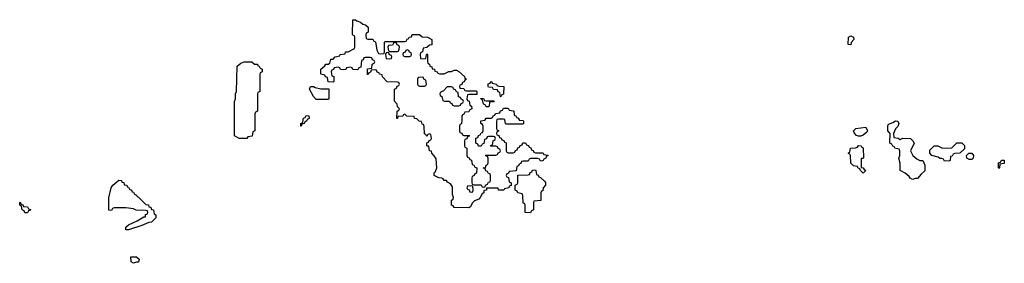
# Model space of a CAD drawing. Header units: inches. Extents: x 2112843 to 2323771, y 35243 to 209174.
# Tile 64 of 83: x 2304846 to 2312834, y 118838 to 120811. Entities that reach past the tile are written whole.
import ezdxf

# ---------------------------------------------------------------- set-up
doc = ezdxf.new("R2010")
doc.units = ezdxf.units.IN
doc.header["$MEASUREMENT"] = 0
for name, color, linetype in [('C3101', 7, 'Continuous'), ('C3102', 7, 'Continuous'), ('C3111', 7, 'Continuous'), ('C3112', 7, 'Continuous')]:
    doc.layers.add(name, color=color, linetype=linetype)

msp = doc.modelspace()

# ---------------------------------------------------------------- linework, layer by layer
at = {"layer": 'C3101', "color": 6}
for points in [[(2306754, 120000), (2306754, 119910), (2306738, 119902), (2306732.7, 119867.3), (2306698, 119862), (2306690, 119848), (2306626, 119850), (2306588, 119870), (2306588.4, 120000)], [(2307177.3, 120000), (2307174, 119990), (2307158, 119982), (2307154, 119970), (2307134, 119966), (2307130, 119948), (2307126, 119950), (2307126, 119970), (2307142, 119978), (2307145.4, 120000)], [(2308717.3, 120000), (2308714, 119990), (2308714, 119930), (2308718, 119918), (2308734, 119910), (2308718, 119902), (2308714, 119890), (2308718, 119878), (2308732.7, 119872.7), (2308738, 119858), (2308752.7, 119852.7), (2308758, 119838), (2308772.7, 119832.7), (2308778, 119818), (2308792.7, 119812.7), (2308794, 119750), (2308798, 119738), (2308810, 119734), (2308850, 119734), (2308862, 119738), (2308867.3, 119752.7), (2308882, 119758), (2308887.3, 119772.7), (2308902, 119778), (2308907.3, 119792.7), (2308922, 119798), (2308927.3, 119812.7), (2308950, 119814), (2308958, 119798), (2308972.7, 119792.7), (2308978, 119778), (2308992.7, 119772.7), (2308998, 119758), (2309012.7, 119752.7), (2309018, 119738), (2309030, 119734), (2309087.3, 119732.7), (2309094, 119730), (2309098, 119718), (2309130, 119714), (2309134, 119710), (2309118, 119702), (2309114, 119690), (2309098, 119682), (2309094, 119670), (2309087.3, 119667.3), (2309070, 119666), (2309062, 119682), (2309050, 119686), (2308990, 119686), (2308978, 119682), (2308970, 119666), (2308930, 119666), (2308918, 119662), (2308912.7, 119647.3), (2308898, 119642), (2308892.7, 119627.3), (2308878, 119622), (2308872.7, 119587.3), (2308818, 119582), (2308812.7, 119567.3), (2308798, 119562), (2308794, 119550), (2308798, 119538), (2308812.7, 119532.7), (2308818, 119498), (2308834, 119490), (2308832.7, 119467.3), (2308818, 119462), (2308814, 119450), (2308778, 119442), (2308774, 119430), (2308769.4, 119429.4), (2308730, 119429.3), (2308727.3, 119447.3), (2308634, 119446), (2308632, 119430), (2308611.3, 119428.7), (2308610.7, 119410), (2308598, 119402), (2308582, 119370), (2308570, 119358), (2308536.3, 119343.7), (2308516.3, 119323.7), (2308503.6, 119296.4), (2308490, 119286), (2308371.3, 119288.7), (2308363.1, 119303.1), (2308349.2, 119310), (2308348, 119350), (2308362, 119358), (2308366, 119370), (2308356.4, 119396.4), (2308356.4, 119456.4), (2308340.4, 119480.4), (2308316.4, 119496.4), (2308308, 119508), (2308290, 119508.7), (2308282, 119522), (2308270, 119528.7), (2308246, 119530), (2308209.2, 119550), (2308209, 119570), (2308219, 119581), (2308229.3, 119610.7), (2308224, 119684), (2308209.3, 119709.3), (2308188.7, 119730), (2308187.3, 119747.3), (2308170, 119748.7), (2308166, 119786), (2308154, 119786), (2308149.4, 119790.6), (2308150, 119814), (2308162, 119818), (2308167.3, 119832.7), (2308182, 119838), (2308186, 119850), (2308182, 119882), (2308170, 119886), (2308158, 119882), (2308150, 119866), (2308142, 119882), (2308130, 119886), (2308127.3, 119947.3), (2308122, 119962), (2308110, 119966), (2308106, 119986), (2308086, 119990), (2308076.4, 120000)], [(2308432.2, 120000), (2308431.6, 119968.4), (2308418, 119962), (2308414, 119950), (2308414, 119910), (2308418, 119898), (2308432.7, 119892.7), (2308438, 119878), (2308450, 119874), (2308490, 119874), (2308494, 119870), (2308478, 119862), (2308472.7, 119847.3), (2308458, 119842), (2308454, 119830), (2308454, 119790), (2308458, 119778), (2308474, 119770), (2308474, 119710), (2308478, 119698), (2308492.7, 119692.7), (2308498, 119678), (2308512.7, 119672.7), (2308518, 119638), (2308530, 119634), (2308538, 119618), (2308554, 119610), (2308552.7, 119567.3), (2308538, 119562), (2308534, 119550), (2308518, 119542), (2308514, 119530), (2308514, 119490), (2308518, 119478), (2308530, 119474), (2308590, 119474), (2308598, 119458), (2308610, 119454), (2308622, 119458), (2308626, 119470), (2308642, 119478), (2308650, 119494), (2308662, 119498), (2308666, 119510), (2308666, 119550), (2308662, 119562), (2308650, 119566), (2308642, 119582), (2308627.3, 119587.3), (2308622, 119602), (2308606, 119610), (2308626, 119614), (2308630, 119634), (2308642, 119638), (2308646, 119650), (2308646, 119690), (2308642, 119702), (2308626, 119710), (2308630, 119714), (2308710, 119714), (2308722, 119718), (2308727.3, 119732.7), (2308742, 119738), (2308746, 119750), (2308742, 119762), (2308727.3, 119767.3), (2308722, 119782), (2308710, 119786), (2308670, 119786), (2308666, 119790), (2308682, 119798), (2308686, 119830), (2308702, 119838), (2308706, 119850), (2308702, 119862), (2308690, 119866), (2308650, 119866), (2308638, 119862), (2308632.7, 119847.3), (2308618, 119842), (2308612.7, 119807.3), (2308598, 119802), (2308590, 119786), (2308567.3, 119787.3), (2308562, 119802), (2308546, 119810), (2308547.3, 119852.7), (2308562, 119858), (2308567.3, 119872.7), (2308582, 119878), (2308590, 119894), (2308602, 119898), (2308606, 119910), (2308606, 119950), (2308602, 119962), (2308588, 119970), (2308588.4, 119991.6), (2308622, 119998), (2308623, 120000)], [(2308897, 120000), (2308898, 119998), (2308930, 119994), (2308934, 119990), (2308934, 119970), (2308930, 119966), (2308790, 119966), (2308786, 119970), (2308782.2, 120000)]]:
    msp.add_lwpolyline(points, dxfattribs=at)
for points in [[(2308990, 119248), (2308946, 119250), (2308946, 119310), (2308942, 119322), (2308930, 119326), (2308928, 119388), (2308922, 119402), (2308886, 119410), (2308882, 119422), (2308866, 119430), (2308866, 119470), (2308882, 119478), (2308886, 119490), (2308887.3, 119552.7), (2308970, 119554), (2308982, 119558), (2308987.3, 119572.7), (2309002, 119578), (2309007.3, 119592.7), (2309030, 119594), (2309034, 119590), (2309038, 119558), (2309052.7, 119552.7), (2309058, 119538), (2309070, 119534), (2309103.6, 119503.6), (2309111.6, 119491.6), (2309111.6, 119471.6), (2309092, 119450), (2309090, 119426), (2309078, 119422), (2309074, 119410), (2309072.7, 119347.3), (2309018, 119342), (2309014, 119330), (2309014, 119270), (2308998, 119262)], [(2305730, 119109), (2305708, 119110), (2305708, 119130), (2305728, 119150), (2305798, 119182), (2305854, 119214), (2305866, 119214), (2305868, 119232), (2305882, 119238), (2305886, 119250), (2305882, 119262), (2305870, 119266), (2305790, 119268), (2305770, 119278), (2305707.3, 119287.3), (2305612.7, 119287.3), (2305598, 119282), (2305590, 119266), (2305570, 119268), (2305569.2, 119369.2), (2305589, 119450), (2305602, 119470), (2305650, 119512), (2305672, 119510), (2305674, 119494), (2305690, 119492), (2305694, 119474), (2305714, 119470), (2305718, 119458), (2305730, 119454), (2305738, 119438), (2305754, 119430), (2305758, 119418), (2305770, 119414), (2305778, 119398), (2305794, 119390), (2305798, 119378), (2305810, 119374), (2305870, 119314), (2305891.2, 119311.1), (2305894, 119294), (2305910, 119292), (2305914, 119274), (2305931.2, 119271.1), (2305938, 119238), (2305951.2, 119231.1), (2305950, 119206), (2305914, 119170), (2305892.7, 119167.3), (2305836.9, 119143.1)], [(2308510, 119466), (2308478, 119462), (2308474, 119450), (2308478, 119438), (2308492.7, 119432.7), (2308498, 119418), (2308510, 119414), (2308522, 119418), (2308526, 119430), (2308522, 119462)], [(2304910, 119246), (2304887.3, 119247.3), (2304882, 119262), (2304866, 119270), (2304862, 119302), (2304846, 119310), (2304846, 119330), (2304850, 119334), (2304858, 119318), (2304872.7, 119312.7), (2304878, 119298), (2304910, 119294), (2304918, 119278), (2304932.7, 119272.7), (2304930, 119266), (2304918, 119262)], [(2305770, 118838), (2305750, 118848.7), (2305748, 118890), (2305794, 118890), (2305814, 118870), (2305810, 118848), (2305792.7, 118847.3)]]:
    msp.add_lwpolyline(points, close=True, dxfattribs=at)
at = {"layer": 'C3102', "color": 6}
for points in [[(2308076.4, 120000), (2308068.4, 120008.4), (2308048, 120010), (2308046, 120026), (2307986, 120030), (2307970, 120046), (2307958, 120042), (2307954, 120030), (2307912.7, 120027.3), (2307911.3, 120010), (2307906, 120010), (2307908.8, 120071.1), (2307922, 120078), (2307926, 120090), (2307910, 120106), (2307908, 120128), (2307887.3, 120152.7), (2307886, 120250), (2307902, 120258), (2307907.3, 120272.7), (2307922, 120278), (2307926, 120290), (2307922, 120302), (2307910, 120306), (2307828.4, 120308.4), (2307788.8, 120348.9), (2307786, 120366), (2307766, 120370), (2307762, 120382), (2307747.3, 120387.3), (2307742, 120402), (2307730, 120406), (2307698, 120402), (2307692.7, 120387.3), (2307678, 120382), (2307672.7, 120367.3), (2307667.3, 120367.3), (2307667.3, 120412.7), (2307702, 120418), (2307706, 120450), (2307722, 120458), (2307726, 120470), (2307722, 120482), (2307707.3, 120487.3), (2307702, 120502), (2307690, 120506), (2307650, 120506), (2307638, 120502), (2307632.7, 120487.3), (2307618, 120482), (2307612.7, 120427.3), (2307598, 120422), (2307590, 120406), (2307548.4, 120408.4), (2307542, 120422), (2307530, 120426), (2307498, 120422), (2307491.6, 120408.4), (2307470, 120406), (2307447.3, 120407.3), (2307442, 120422), (2307430, 120426), (2307398, 120422), (2307392.7, 120407.3), (2307378, 120402), (2307374, 120390), (2307378, 120358), (2307394, 120350), (2307394, 120310), (2307390, 120306), (2307347.3, 120307.3), (2307342, 120342), (2307327.3, 120347.3), (2307322, 120362), (2307288, 120370), (2307290, 120411.3), (2307322, 120438), (2307330, 120451.3), (2307348, 120452), (2307362, 120458), (2307370, 120491.3), (2307388, 120492), (2307406, 120510), (2307442, 120518), (2307446, 120530), (2307486, 120534), (2307489.1, 120550.9), (2307510, 120552), (2307562, 120578), (2307566, 120590), (2307566, 120670), (2307562, 120682), (2307550, 120686), (2307547.3, 120692.7), (2307548.7, 120811.3), (2307570, 120811), (2307581, 120801), (2307610, 120790.8), (2307630, 120776), (2307652, 120770), (2307672, 120750), (2307674, 120710), (2307658, 120702), (2307654, 120690), (2307658, 120658), (2307670, 120654), (2307710, 120654), (2307718, 120638), (2307732.7, 120632.7), (2307743.6, 120563.6), (2307758, 120538), (2307770, 120534), (2307802, 120538), (2307806, 120550), (2307806, 120630), (2307810, 120634), (2307970, 120634), (2307982, 120638), (2307990, 120654), (2308002, 120658), (2308006, 120670), (2308026, 120674), (2308030, 120692), (2308090, 120691.3), (2308110, 120672), (2308154, 120670), (2308190, 120651.3), (2308190, 120608), (2308170, 120606), (2308150, 120586), (2308118, 120582), (2308114, 120550), (2308098, 120542), (2308094, 120530), (2308098, 120498), (2308110, 120494), (2308142, 120498), (2308146, 120530), (2308150, 120534), (2308154, 120530), (2308154, 120470), (2308158, 120458), (2308171.6, 120451.6), (2308174, 120434), (2308190.9, 120430.9), (2308192.7, 120412.7), (2308210, 120411.3), (2308214, 120394), (2308234, 120390), (2308238, 120378), (2308252.7, 120372.7), (2308290, 120372), (2308328.8, 120391.1), (2308348, 120392), (2308370, 120402), (2308390, 120402), (2308410, 120391.3), (2308454, 120350), (2308458, 120338), (2308472, 120330), (2308458, 120322), (2308452.7, 120307.3), (2308438, 120302), (2308432.7, 120287.3), (2308418, 120282), (2308414, 120270), (2308418, 120258), (2308450, 120254), (2308458, 120238), (2308470, 120234), (2308550, 120234), (2308554, 120230), (2308554, 120206), (2308490, 120206), (2308478, 120202), (2308474, 120170), (2308478, 120158), (2308492.7, 120152.7), (2308498, 120118), (2308511.6, 120111.6), (2308514, 120090), (2308498, 120082), (2308490, 120066), (2308458, 120062), (2308450, 120046), (2308438, 120042), (2308432.7, 120027.3), (2308432.2, 120000)], [(2306588.4, 120000), (2306588.8, 120148.9), (2306598, 120170), (2306598, 120210), (2306606, 120230), (2306610, 120434), (2306640.2, 120459.8), (2306666, 120470), (2306730, 120471), (2306750, 120452), (2306774, 120450), (2306778, 120438), (2306790, 120434), (2306798, 120418), (2306814, 120410), (2306814, 120390), (2306798, 120382), (2306794, 120370), (2306794, 120230), (2306778, 120222), (2306774, 120210), (2306774, 120070), (2306758, 120062), (2306754, 120050), (2306754, 120000)], [(2308623, 120000), (2308630, 120014), (2308670, 120014), (2308682, 120018), (2308687.3, 120032.7), (2308702, 120038), (2308707.3, 120052.7), (2308742, 120058), (2308747.3, 120072.7), (2308762, 120078), (2308770, 120094), (2308810, 120094), (2308818, 120078), (2308850, 120074), (2308854, 120070), (2308858, 120038), (2308874, 120030), (2308878, 120018), (2308890, 120014), (2308897, 120000)], [(2307145.4, 120000), (2307147.3, 120012.7), (2307162, 120018), (2307170, 120034), (2307192.7, 120032.7), (2307194, 120010), (2307178, 120002), (2307177.3, 120000)], [(2308782.2, 120000), (2308782, 120002), (2308770, 120006), (2308730, 120006), (2308718, 120002), (2308717.3, 120000)]]:
    msp.add_lwpolyline(points, dxfattribs=at)
for points in [[(2307890, 120626), (2307878, 120622), (2307870, 120606), (2307838, 120602), (2307834, 120590), (2307838, 120558), (2307850, 120554), (2307910, 120554), (2307922, 120558), (2307926, 120590), (2307922, 120602), (2307907.3, 120607.3), (2307902, 120622)], [(2307830, 120546), (2307818, 120542), (2307814, 120530), (2307818, 120498), (2307850, 120494), (2307862, 120498), (2307866, 120510), (2307862, 120522), (2307847.3, 120527.3), (2307842, 120542)], [(2307990, 120566), (2307978, 120562), (2307972.7, 120547.3), (2307958, 120542), (2307954, 120530), (2307958, 120518), (2307970, 120514), (2308010, 120514), (2308022, 120518), (2308026, 120530), (2308022, 120542), (2308007.3, 120547.3), (2308002, 120562)], [(2308110, 120346), (2308078, 120342), (2308074, 120330), (2308074, 120290), (2308078, 120278), (2308090, 120274), (2308130, 120274), (2308142, 120278), (2308146, 120290), (2308142, 120322), (2308126, 120330), (2308122, 120342)], [(2308750, 120186), (2308746, 120190), (2308742, 120222), (2308727.3, 120227.3), (2308722, 120242), (2308690, 120246), (2308682, 120262), (2308650, 120266), (2308646, 120270), (2308647.3, 120292.7), (2308662, 120298), (2308668.4, 120311.6), (2308674, 120310), (2308678, 120298), (2308714, 120290), (2308718, 120278), (2308732.7, 120272.7), (2308774, 120270), (2308771.6, 120208.4), (2308758, 120202)], [(2307290, 120251.3), (2307352.7, 120252.7), (2307354, 120170), (2307350, 120166), (2307250, 120166), (2307229.1, 120189.1), (2307198, 120250), (2307206, 120270), (2307230, 120270.6), (2307242.5, 120262.5)], [(2308347.3, 120267.3), (2308312.7, 120267.3), (2308283.6, 120236.4), (2308258, 120222), (2308254, 120210), (2308258, 120198), (2308272, 120190), (2308278, 120158), (2308292.7, 120152.7), (2308331.6, 120151.6), (2308338, 120138), (2308352.7, 120132.7), (2308358, 120118), (2308370, 120114), (2308410, 120114), (2308422, 120118), (2308427.3, 120132.7), (2308442, 120138), (2308446, 120150), (2308442, 120162), (2308427.3, 120167.3), (2308422, 120182), (2308407.3, 120187.3), (2308402, 120222), (2308390, 120226), (2308382, 120242), (2308366, 120250), (2308362, 120262)], [(2308630, 120154), (2308694, 120154), (2308690, 120146), (2308658, 120142), (2308654, 120110), (2308650, 120106), (2308630, 120106), (2308622, 120122), (2308610, 120126), (2308602, 120162), (2308586, 120170), (2308586, 120174), (2308610, 120174), (2308618, 120158)]]:
    msp.add_lwpolyline(points, close=True, dxfattribs=at)
at = {"layer": 'C3111', "color": 6}
for points in [[(2311990, 119842), (2312010, 119852), (2312072, 119850), (2312092, 119830), (2312102, 119810), (2312072, 119750), (2312091.3, 119710), (2312123.5, 119683.5), (2312150, 119671.3), (2312172, 119670), (2312190, 119634), (2312190, 119586), (2312159.6, 119560.4), (2312130, 119526), (2312110, 119526), (2312090, 119518), (2312070, 119528), (2312062, 119542), (2312030, 119568.7), (2311988.7, 119590), (2311988, 119650), (2311978, 119690), (2311986, 119710), (2311986, 119750), (2311982, 119762), (2311946, 119770), (2311942, 119782), (2311930, 119786), (2311922, 119802), (2311906, 119810), (2311908.4, 119888.4), (2311889.1, 119910.9), (2311889.1, 119950.9), (2311895.3, 119964.7), (2311930, 119978), (2311950, 119991), (2311970.6, 119990.6), (2311978, 119970), (2311970, 119946), (2311950, 119926), (2311934, 119890), (2311938, 119858), (2311971.6, 119851.6)], [(2311650, 119868), (2311634.6, 119874.6), (2311614.6, 119894.6), (2311610, 119912), (2311630, 119931), (2311710, 119942), (2311724.7, 119910), (2311719.8, 119900.2), (2311690, 119875.3), (2311670, 119868.7)], [(2311690, 119569), (2311666, 119590), (2311662, 119602), (2311646, 119610), (2311642, 119622), (2311610, 119628), (2311588.7, 119650), (2311586, 119710), (2311582, 119722), (2311568.7, 119728.7), (2311570, 119734), (2311582, 119738), (2311586, 119770), (2311627.3, 119772.7), (2311642, 119778), (2311650, 119791.3), (2311674, 119790), (2311678, 119778), (2311690, 119774), (2311691.3, 119691.3), (2311686, 119686), (2311674, 119686), (2311671.6, 119631.6), (2311674, 119614), (2311690, 119612), (2311698, 119598), (2311710.8, 119590)], [(2312350, 119666), (2312342, 119682), (2312328, 119688), (2312312, 119688), (2312296.4, 119696.4), (2312246, 119710), (2312228.8, 119728.9), (2312230, 119754), (2312266, 119790), (2312294, 119790), (2312331.6, 119771.6), (2312407.3, 119772.7), (2312450, 119814), (2312490, 119814), (2312511.6, 119791.6), (2312510, 119766), (2312474, 119730), (2312432.7, 119727.3), (2312418, 119722), (2312410, 119706), (2312398, 119702), (2312394, 119670), (2312390, 119668)], [(2312550, 119678), (2312529, 119690), (2312528.4, 119711.6), (2312546, 119730), (2312570.9, 119730.9), (2312584.7, 119710), (2312582, 119690), (2312570, 119678)], [(2312790, 119606), (2312786, 119610), (2312787.3, 119652.7), (2312802, 119658), (2312810, 119674), (2312830, 119674), (2312834, 119670), (2312834, 119650), (2312830, 119646), (2312798, 119642), (2312794, 119610)]]:
    msp.add_lwpolyline(points, close=True, dxfattribs=at)
at = {"layer": 'C3112', "color": 6}
msp.add_lwpolyline([(2311590, 120608), (2311568, 120610), (2311568.7, 120670), (2311590, 120682), (2311611.3, 120670), (2311612, 120650), (2311592, 120628)], close=True, dxfattribs=at)

doc.saveas('drawing.dxf')
